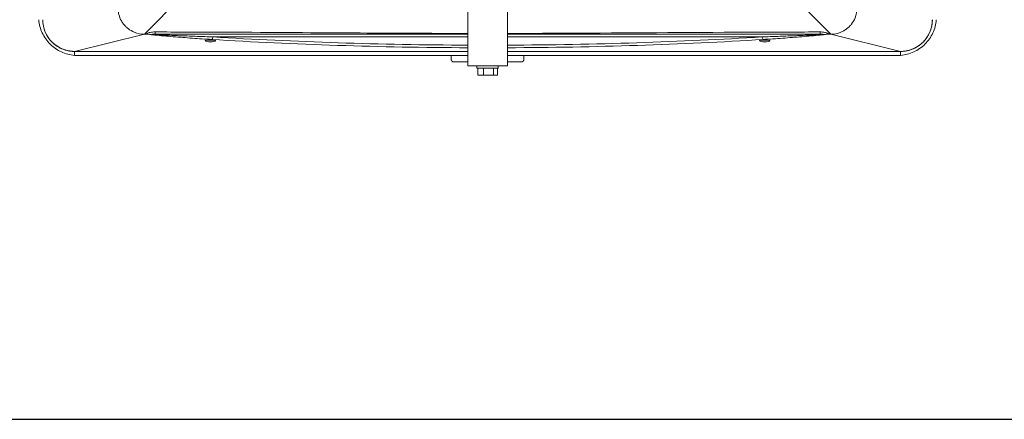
# Model space of a CAD drawing. Header units: millimetres. Extents: x 4946 to 18537, y -10559 to 785.
# Tile 32 of 79: x 6622 to 6685, y -530 to -504. Entities that reach past the tile are written whole.
import ezdxf

# ---------------------------------------------------------------- set-up
doc = ezdxf.new("R2010")
doc.units = ezdxf.units.MM

# ---------------------------------------------------------------- blocks, each defined once
blk = doc.blocks.new('W_Z_TYLU')
at = {"color": 7, "linetype": 'Continuous', "lineweight": 13}
for p, q in [((312.888, 455.768), (312.888, 448.051)), ((315.888, 455.768), (315.888, 448.051)), ((283.088, 449.151), (288.388, 450.451)), ((288.388, 450.451), (288.494, 450.451)), ((293.466, 450.011), (293.31, 450.011)), ((312.888, 450.251), (293.574, 450.251)), ((335.201, 450.251), (315.888, 450.251)), ((335.466, 450.011), (335.31, 450.011)), ((340.388, 450.451), (340.282, 450.451)), ((345.688, 449.151), (340.388, 450.451)), ((312.888, 449.151), (283.088, 449.151)), ((283.088, 448.851), (283.088, 449.151)), ((345.688, 449.151), (315.888, 449.151)), ((345.688, 449.151), (345.688, 448.851)), ((311.638, 448.551), (311.638, 448.851)), ((312.888, 448.851), (311.638, 448.851)), ((312.888, 448.351), (311.838, 448.351)), ((317.138, 448.851), (315.888, 448.851)), ((316.938, 448.351), (315.888, 448.351)), ((317.138, 448.851), (317.138, 448.551)), ((312.888, 448.051), (315.888, 448.051)), ((313.588, 448.051), (313.588, 447.891)), ((315.188, 447.891), (313.588, 447.891)), ((313.643, 447.361), (313.643, 447.891)), ((314.092, 447.361), (314.092, 447.891)), ((314.838, 447.361), (314.838, 447.891)), ((315.133, 447.361), (315.133, 447.891)), ((315.188, 447.891), (315.188, 448.051)), ((314.092, 447.361), (313.643, 447.361)), ((314.838, 447.361), (314.092, 447.361)), ((315.133, 447.361), (314.838, 447.361))]:
    blk.add_line(p, q, dxfattribs=at)
at = {"color": 7, "linetype": 'Continuous', "lineweight": 13, "flags": 128}
for points in [[(288.388, 450.451), (289.497, 451.577), (290.597, 452.694), (291.685, 453.8), (292.759, 454.89), (293.814, 455.962), (294.849, 457.013), (295.861, 458.039), (296.846, 459.039)], [(331.93, 459.039), (332.915, 458.039), (333.926, 457.013), (334.961, 455.962), (336.017, 454.89), (337.09, 453.8), (338.179, 452.694), (339.279, 451.577), (340.388, 450.451)]]:
    blk.add_lwpolyline(points, dxfattribs=at)
at = {"color": 7, "linetype": 'Continuous', "lineweight": 13}
for centre, radius, start, end in [((283.088, 451.551), 2.4, 180, 270), ((345.688, 451.551), 2.4, 270, 0), ((313.637, 450.584), 24.445, 179.90971, 180.31016), ((315.138, 450.584), 24.445, 359.68984, 0.09029), ((293.324, 450.231), 0.252, 315.35823, 4.68361), ((335.452, 450.231), 0.252, 175.31639, 224.64177)]:
    blk.add_arc(centre, radius, start, end, dxfattribs=at)
for centre, major_axis, ratio, start_param, end_param in [((293.388, 449.948), (0.4, 0), 0.1625, 1.767228, 7.65755), ((314.388, 458.882), (58.2, 0), 0.1625, 4.345354, 4.686613), ((314.388, 459.079), (58, 0), 0.16306, 4.345354, 4.686524), ((314.388, 459.079), (58, 0), 0.16306, 4.738254, 5.079424), ((314.388, 458.882), (58.2, 0), 0.1625, 4.738165, 5.079424), ((335.388, 449.948), (0.4, 0), 0.1625, 1.767228, 7.65755)]:
    blk.add_ellipse(centre, major_axis=major_axis, ratio=ratio, start_param=start_param, end_param=end_param, dxfattribs=at)
for points, knots in [([(286.648, 451.464), (286.563, 451.614), (286.499, 451.772), (286.443, 451.981), (286.434, 452.023), (286.417, 452.108), (286.41, 452.15), (286.393, 452.279), (286.388, 452.365), (286.388, 452.451)], [0, 0, 0, 0, 0.5, 0.5, 0.625, 0.625, 0.75, 0.75, 1, 1, 1, 1]), ([(342.388, 452.451), (342.388, 452.19), (342.3, 451.749), (342.076, 451.364), (341.966, 451.223)], [0, 0, 0, 0, 0.25, 0.4211761, 0.4211761, 0.4211761, 0.4211761]), ([(280.388, 451.551), (280.413, 451.207), (280.546, 450.697), (280.899, 450.087), (281.235, 449.688), (281.643, 449.35), (282.093, 449.093), (282.584, 448.919), (282.918, 448.864), (283.088, 448.851)], [0, 0, 0, 0, 0.25, 0.375, 0.5, 0.625, 0.75, 0.875, 1, 1, 1, 1]), ([(283.088, 449.151), (283.072, 449.152), (283.041, 449.152), (282.994, 449.153), (282.946, 449.155), (282.9, 449.159), (282.853, 449.163), (282.806, 449.168), (282.759, 449.174), (282.713, 449.181), (282.666, 449.189), (282.558, 449.209), (282.39, 449.251), (282.168, 449.331), (281.955, 449.431), (281.685, 449.593), (281.38, 449.843), (281.129, 450.149), (280.968, 450.418), (280.867, 450.632), (280.787, 450.854), (280.742, 451.037), (280.717, 451.176), (280.704, 451.269), (280.695, 451.363), (280.689, 451.457), (280.688, 451.52), (280.688, 451.551)], [0, 0, 0, 0, 0.012521, 0.025026, 0.03752, 0.050008, 0.062494, 0.074984, 0.087481, 0.099992, 0.112521, 0.125072, 0.187649, 0.250099, 0.312511, 0.375131, 0.500003, 0.624875, 0.68748, 0.749907, 0.812342, 0.874933, 0.900008, 0.925013, 0.949988, 0.97497, 1, 1, 1, 1]), ([(348.388, 451.551), (348.363, 451.207), (348.23, 450.697), (347.877, 450.087), (347.54, 449.688), (347.133, 449.35), (346.683, 449.093), (346.192, 448.919), (345.858, 448.864), (345.688, 448.851)], [0, 0, 0, 0, 0.25, 0.375, 0.5, 0.625, 0.75, 0.875, 1, 1, 1, 1]), ([(348.088, 451.551), (348.088, 451.536), (348.088, 451.504), (348.086, 451.457), (348.084, 451.41), (348.081, 451.363), (348.076, 451.316), (348.071, 451.27), (348.065, 451.223), (348.058, 451.176), (348.051, 451.13), (348.03, 451.022), (347.988, 450.854), (347.909, 450.632), (347.808, 450.418), (347.646, 450.149), (347.396, 449.843), (347.09, 449.593), (346.821, 449.431), (346.608, 449.331), (346.386, 449.251), (346.202, 449.205), (346.063, 449.18), (345.97, 449.167), (345.876, 449.158), (345.782, 449.153), (345.719, 449.152), (345.688, 449.151)], [0, 0, 0, 0, 0.012521, 0.025026, 0.03752, 0.050008, 0.062494, 0.074984, 0.087481, 0.099992, 0.112521, 0.125072, 0.187649, 0.250099, 0.312511, 0.375131, 0.500003, 0.624875, 0.68748, 0.749907, 0.812342, 0.874933, 0.900008, 0.925013, 0.949988, 0.97497, 1, 1, 1, 1]), ([(287.159, 450.873), (287.126, 450.899), (287.094, 450.926), (287.032, 450.981), (287.002, 451.009), (286.915, 451.096), (286.86, 451.158), (286.81, 451.223)], [0, 0, 0, 0, 0.25, 0.25, 0.5, 0.5, 1, 1, 1, 1]), ([(287.159, 450.873), (287.301, 450.763), (287.685, 450.539), (288.126, 450.451), (288.388, 450.451)], [0.5788239, 0.5788239, 0.5788239, 0.5788239, 0.75, 1, 1, 1, 1]), ([(288.494, 450.451), (288.518, 450.47), (288.544, 450.487), (288.598, 450.515), (288.626, 450.527), (288.683, 450.549), (288.712, 450.558), (288.771, 450.575), (288.8, 450.582), (288.889, 450.601), (288.949, 450.609), (289.07, 450.62), (289.131, 450.622), (289.192, 450.622)], [0, 0, 0, 0, 0.125, 0.125, 0.25, 0.25, 0.375, 0.375, 0.5, 0.5, 0.75, 0.75, 1, 1, 1, 1]), ([(289.192, 450.622), (290.792, 450.619), (295.791, 450.61), (303.69, 450.544), (309.988, 450.521), (312.888, 450.51)], [0, 0, 0, 0, 0.202554, 0.632929, 1, 1, 1, 1]), ([(315.888, 450.509), (317.665, 450.516), (323.996, 450.538), (331.894, 450.608), (338.016, 450.619), (339.584, 450.622)], [0, 0, 0, 0, 0.224989, 0.801476, 1, 1, 1, 1]), ([(339.584, 450.622), (339.645, 450.622), (339.706, 450.62), (339.826, 450.609), (339.886, 450.601), (339.975, 450.582), (340.005, 450.575), (340.064, 450.558), (340.093, 450.549), (340.15, 450.527), (340.178, 450.515), (340.218, 450.494), (340.231, 450.486), (340.25, 450.474), (340.257, 450.47), (340.269, 450.461), (340.276, 450.456), (340.282, 450.451)], [0, 0, 0, 0, 0.25, 0.25, 0.5, 0.5, 0.625, 0.625, 0.75, 0.75, 0.875, 0.875, 0.9375, 0.9375, 0.96875, 0.96875, 1, 1, 1, 1]), ([(341.375, 450.712), (341.303, 450.671), (340.994, 450.52), (340.65, 450.451), (340.388, 450.451)], [0.6713046, 0.6713046, 0.6713046, 0.6713046, 0.75, 1, 1, 1, 1]), ([(341.966, 451.223), (341.915, 451.158), (341.806, 451.034), (341.682, 450.924), (341.616, 450.873)], [0.4211761, 0.4211761, 0.4211761, 0.4211761, 0.5, 0.5788236, 0.5788236, 0.5788236, 0.5788236]), ([(288.807, 450.44), (288.719, 450.445), (288.616, 450.451), (288.509, 450.451), (288.494, 450.451)], [0, 0, 0, 0, 0.8642, 1, 1, 1, 1]), ([(288.907, 450.438), (288.907, 450.438), (288.904, 450.438), (288.888, 450.438), (288.855, 450.438), (288.825, 450.439), (288.807, 450.44)], [0, 0, 0, 0, 0.009446, 0.064272, 0.483962, 1, 1, 1, 1]), ([(293.503, 450.054), (293.255, 450.07), (292.51, 450.117), (291.288, 450.204), (290.091, 450.3), (289.297, 450.378), (288.933, 450.416), (288.827, 450.436), (288.807, 450.44)], [0, 0, 0, 0, 0.1510263, 0.4536833, 0.7561941, 0.9072997, 0.98295, 1, 1, 1, 1]), ([(288.907, 450.438), (288.951, 450.435), (288.996, 450.433), (289.088, 450.427), (289.134, 450.425), (289.273, 450.417), (289.367, 450.412), (289.65, 450.399), (289.841, 450.39), (290.417, 450.365), (290.805, 450.349), (291.587, 450.319), (291.981, 450.305), (292.774, 450.277), (293.173, 450.264), (293.574, 450.251)], [0, 0, 0, 0, 0.03125, 0.03125, 0.0625, 0.0625, 0.125, 0.125, 0.25, 0.25, 0.5, 0.5, 0.75, 0.75, 1, 1, 1, 1]), ([(312.888, 450.451), (309.988, 450.451), (303.69, 450.451), (295.791, 450.451), (290.792, 450.451), (289.192, 450.451)], [0, 0, 0, 0, 0.367066, 0.797435, 1, 1, 1, 1]), ([(339.583, 450.451), (338.015, 450.451), (331.894, 450.451), (323.995, 450.451), (317.665, 450.451), (315.888, 450.451)], [0, 0, 0, 0, 0.1985346, 0.7750456, 1, 1, 1, 1]), ([(335.201, 450.251), (335.602, 450.264), (336.002, 450.277), (336.795, 450.305), (337.189, 450.319), (337.97, 450.349), (338.359, 450.365), (338.934, 450.39), (339.125, 450.399), (339.408, 450.412), (339.502, 450.417), (339.641, 450.425), (339.688, 450.427), (339.779, 450.433), (339.824, 450.435), (339.869, 450.438)], [0, 0, 0, 0, 0.25, 0.25, 0.5, 0.5, 0.75, 0.75, 0.875, 0.875, 0.9375, 0.9375, 0.96875, 0.96875, 1, 1, 1, 1]), ([(339.968, 450.44), (339.949, 450.436), (339.843, 450.416), (339.479, 450.378), (338.685, 450.3), (337.487, 450.204), (336.265, 450.117), (335.521, 450.07), (335.273, 450.054)], [0, 0, 0, 0, 0.01705, 0.0927003, 0.2438059, 0.5463167, 0.8489737, 1, 1, 1, 1]), ([(339.968, 450.44), (339.944, 450.439), (339.912, 450.438), (339.878, 450.438), (339.869, 450.438), (339.869, 450.438)], [0, 0, 0, 0, 0.720229, 0.990553, 1, 1, 1, 1]), ([(340.282, 450.451), (340.198, 450.45), (340.09, 450.448), (339.991, 450.442), (339.968, 450.44)], [0, 0, 0, 0, 0.773303, 1, 1, 1, 1]), ([(311.638, 448.551), (311.638, 448.529), (311.642, 448.507), (311.657, 448.463), (311.669, 448.442), (311.693, 448.413), (311.702, 448.404), (311.723, 448.387), (311.735, 448.379), (311.761, 448.366), (311.775, 448.361), (311.806, 448.353), (311.822, 448.351), (311.838, 448.351)], [0, 0, 0, 0, 0.25, 0.25, 0.5, 0.5, 0.625, 0.625, 0.75, 0.75, 0.875, 0.875, 1, 1, 1, 1]), ([(316.938, 448.351), (316.954, 448.351), (316.97, 448.353), (317, 448.361), (317.014, 448.366), (317.04, 448.379), (317.052, 448.387), (317.073, 448.404), (317.082, 448.413), (317.107, 448.442), (317.118, 448.463), (317.134, 448.506), (317.138, 448.529), (317.138, 448.551)], [0, 0, 0, 0, 0.125, 0.125, 0.25, 0.25, 0.375, 0.375, 0.5, 0.5, 0.75, 0.75, 1, 1, 1, 1])]:
    blk.add_open_spline(points, degree=3, knots=knots, dxfattribs=at)
for points in [[(286.648, 451.464), (286.696, 451.38), (286.75, 451.299), (286.81, 451.223)], [(341.616, 450.873), (341.54, 450.814), (341.459, 450.76), (341.375, 450.712)], [(289.192, 450.451), (289.097, 450.451), (289.002, 450.448), (288.907, 450.438)], [(339.869, 450.438), (339.774, 450.448), (339.679, 450.451), (339.583, 450.451)], [(311.638, 448.851), (302.086, 448.851), (292.541, 448.851), (283.088, 448.851)], [(345.688, 448.851), (336.234, 448.851), (326.69, 448.851), (317.138, 448.851)]]:
    blk.add_open_spline(points, degree=3, dxfattribs=at)

msp = doc.modelspace()

# ---------------------------------------------------------------- linework, layer by layer
at = {"color": 40, "lineweight": 30, "true_color": 0xf8d731}
msp.add_line((6100.668, -529.718), (7888.643, -529.718), dxfattribs=at)

# ---------------------------------------------------------------- block references
at = {"color": 18, "lineweight": 13, "true_color": 0x000000, "xscale": 0.8500000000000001, "yscale": 0.8500000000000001, "zscale": 0.8500000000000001}
msp.add_blockref('W_Z_TYLU', (6384.818, -887.813), dxfattribs=at)

doc.saveas('drawing.dxf')
